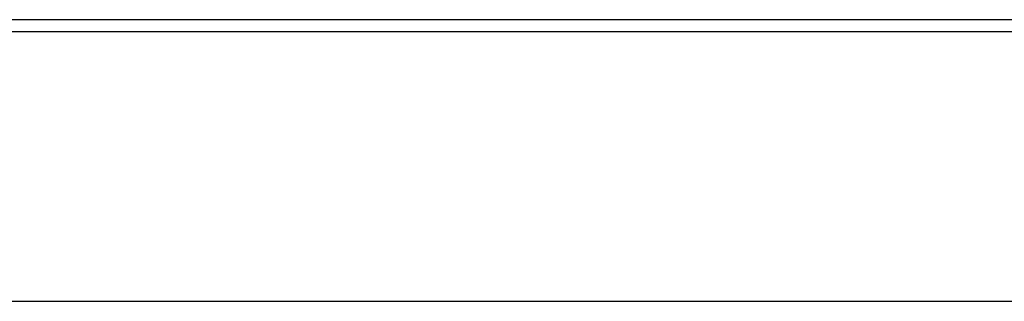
# Model space of a CAD drawing. Extents: x -4.4 to 4.4, y -6.1 to 5.8.
# Tile 86 of 157: x -1.967 to -1.549, y 3.885 to 4.005. Entities that reach past the tile are written whole.
import ezdxf

# ---------------------------------------------------------------- set-up
doc = ezdxf.new("R2010")
doc.units = 0
doc.layers.get('0').update_dxf_attribs({"linetype": 'CONTINUOUS'})

# ---------------------------------------------------------------- blocks, each defined once
blk = doc.blocks.new('*U1')
for p, q in [((-2.505, 4.005, 5.25), (2.505, 4.005, 5.25)), ((-2.505, 4.005, 5.3045), (2.505, 4.005, 5.3045)), ((2.515, 3.885, 5.305), (-2.515, 3.885, 5.305)), ((2.515, 3.885, 5.3045), (-2.515, 3.885, 5.3045))]:
    blk.add_line(p, q)
at = {"extrusion": (0, 1, 0)}
for p, q in [((-2.505, 4.005, 5.25), (2.505, 4.005, 5.25)), ((-2.505, 4.005, 5.3045), (2.505, 4.005, 5.3045)), ((2.515, 3.885, 5.3045), (-2.515, 3.885, 5.3045)), ((2.515, 3.885, 5.305), (-2.515, 3.885, 5.305))]:
    blk.add_line(p, q, dxfattribs=at)
at = {"extrusion": (0, 0, -1)}
for p, q in [((-3.5, 4), (3.5, 4)), ((-3.5, 4, -0.075), (3.5, 4, -0.075))]:
    blk.add_line(p, q, dxfattribs=at)
at = {"extrusion": (0, -1, 0)}
for p, q in [((-3.5, 4, -0.075), (3.5, 4, -0.075)), ((-3.5, 4), (3.5, 4))]:
    blk.add_line(p, q, dxfattribs=at)

msp = doc.modelspace()

# ---------------------------------------------------------------- block references
msp.add_blockref('*U1', (0, 0))

doc.saveas('drawing.dxf')
